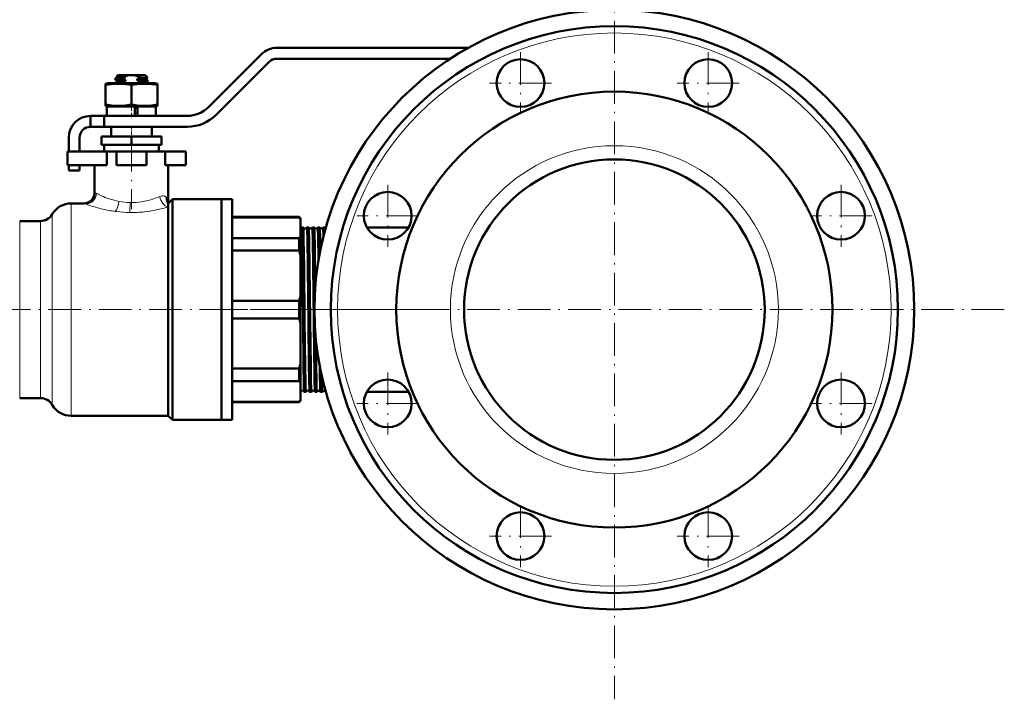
# Model space of a CAD drawing. Extents: x -2073 to 2460, y -1948 to 865.
# Tile 79 of 83: x 2099 to 2460, y -559 to -310. Entities that reach past the tile are written whole.
import ezdxf

# ---------------------------------------------------------------- set-up
doc = ezdxf.new("R2010")
doc.units = 0
doc.linetypes.add('DASHDOT', pattern=[18.5, 12, -3, 0.5, -3])

msp = doc.modelspace()

# ---------------------------------------------------------------- linework, layer by layer
at = {"color": 7, "linetype": 'DASHDOT', "lineweight": 18}
for p, q in [((2317.27, -273.08), (2317.27, -559.17)), ((2282.83, -321.6), (2282.83, -344.35)), ((2351.71, -321.6), (2351.71, -344.35)), ((2294.21, -332.97), (2271.46, -332.97)), ((2363.09, -332.97), (2340.34, -332.97)), ((2140.12, -353.47), (2140.12, -379.27)), ((2234.12, -370.31), (2234.12, -393.06)), ((2400.42, -370.31), (2400.42, -393.06)), ((2245.5, -381.68), (2222.75, -381.68)), ((2411.8, -381.68), (2389.05, -381.68)), ((2214.12, -416.12), (2070.12, -416.12)), ((2460.31, -416.12), (2174.23, -416.12)), ((2244.88, -416.12), (2207.31, -416.12)), ((2234.12, -439.19), (2234.12, -461.94)), ((2400.42, -439.19), (2400.42, -461.94)), ((2245.5, -450.56), (2222.75, -450.56)), ((2411.8, -450.56), (2389.05, -450.56)), ((2282.83, -487.9), (2282.83, -510.65)), ((2351.71, -487.9), (2351.71, -510.65)), ((2294.21, -499.27), (2271.46, -499.27)), ((2363.09, -499.27), (2340.34, -499.27))]:
    msp.add_line(p, q, dxfattribs=at)
at = {"color": 7, "lineweight": 50}
for p, q in [((2263.68, -320.02), (2193.44, -320.02)), ((2187.78, -322.37), (2168.34, -341.8)), ((2193.44, -324.02), (2257.06, -324.02)), ((2171.17, -344.63), (2190.61, -325.19)), ((2134.12, -331.62), (2134.12, -331.36)), ((2134.13, -331.34), (2134.84, -330.93)), ((2134.82, -332.04), (2134.14, -331.64)), ((2135.12, -330.12), (2134.76, -330.49)), ((2134.82, -330.54), (2134.76, -330.5)), ((2134.82, -330.53), (2134.82, -330.95)), ((2134.82, -332.03), (2134.82, -332.45)), ((2138.91, -330.12), (2135.12, -330.12)), ((2137.98, -330.42), (2135.33, -330.42)), ((2136.59, -331.13), (2136.59, -331.4)), ((2137.98, -330.42), (2137.98, -330.68)), ((2137.98, -331.75), (2137.98, -332.18)), ((2138.91, -330.12), (2141.34, -330.12)), ((2145.12, -330.12), (2141.34, -330.12)), ((2142.26, -330.48), (2142.26, -330.42)), ((2143.27, -330.42), (2142.26, -330.42)), ((2143.27, -330.42), (2142.26, -330.48)), ((2142.26, -330.48), (2142.51, -330.53)), ((2142.26, -331.98), (2142.26, -331.55)), ((2145.12, -330.12), (2145.96, -330.96)), ((2145.4, -331.3), (2145.96, -330.98)), ((2145.42, -331.29), (2145.42, -331.7)), ((2146.11, -332.09), (2145.42, -331.69)), ((2146.12, -332.37), (2146.12, -332.11)), ((2131.52, -333.02), (2130.62, -333.26)), ((2130.62, -333.66), (2130.62, -333.26)), ((2130.62, -333.66), (2130.62, -340.89)), ((2140.12, -333.02), (2131.52, -333.02)), ((2134.12, -333.02), (2134.12, -332.86)), ((2134.13, -332.84), (2134.84, -332.44)), ((2136.59, -332.63), (2136.59, -332.9)), ((2148.72, -333.02), (2140.12, -333.02)), ((2140.12, -333.66), (2140.12, -340.89)), ((2143.65, -332.6), (2143.65, -332.33)), ((2145.4, -332.8), (2146.11, -332.39)), ((2145.42, -332.79), (2145.42, -333.02)), ((2149.62, -333.26), (2148.72, -333.02)), ((2149.62, -333.26), (2149.62, -333.66)), ((2149.62, -333.66), (2149.62, -340.89)), ((2130.62, -340.89), (2130.62, -341.28)), ((2130.62, -341.28), (2131.52, -341.52)), ((2140.12, -341.52), (2131.12, -341.52)), ((2131.12, -341.52), (2131.12, -345.02)), ((2140.12, -341.52), (2131.52, -341.52)), ((2141.32, -341.52), (2140.12, -341.52)), ((2148.72, -341.52), (2140.12, -341.52)), ((2141.32, -341.52), (2141.32, -345.02)), ((2142.32, -342.04), (2142.26, -342.05)), ((2142.26, -342.48), (2142.26, -342.05)), ((2142.26, -342.05), (2142.32, -342.05)), ((2142.26, -342.48), (2142.32, -342.49)), ((2142.32, -342.48), (2142.26, -342.48)), ((2149.12, -341.52), (2142.32, -341.52)), ((2142.32, -345.02), (2142.32, -341.52)), ((2148.72, -341.52), (2149.62, -341.28)), ((2149.12, -341.52), (2149.12, -345.02)), ((2149.62, -341.28), (2149.62, -340.89)), ((2125.12, -345.02), (2130.12, -345.02)), ((2125.12, -349.02), (2125.12, -345.02)), ((2160.57, -345.02), (2130.12, -345.02)), ((2130.12, -349.02), (2130.12, -345.02)), ((2140.12, -345.02), (2131.12, -345.02)), ((2141.32, -345.02), (2140.12, -345.02)), ((2142.32, -343.54), (2142.26, -343.55)), ((2142.26, -343.98), (2142.26, -343.55)), ((2142.26, -343.55), (2142.32, -343.55)), ((2142.26, -343.98), (2142.32, -343.99)), ((2142.32, -343.98), (2142.26, -343.98)), ((2149.12, -345.02), (2142.32, -345.02)), ((2125.12, -349.02), (2130.12, -349.02)), ((2130.12, -349.02), (2160.57, -349.02)), ((2132.62, -349.02), (2132.62, -352.62)), ((2147.62, -349.02), (2147.62, -352.62)), ((2117.12, -353.02), (2117.12, -358.12)), ((2121.12, -358.12), (2121.12, -353.02)), ((2140.12, -352.62), (2129.12, -352.62)), ((2129.12, -355.62), (2129.12, -352.62)), ((2151.12, -352.62), (2140.12, -352.62)), ((2140.12, -355.62), (2140.12, -352.62)), ((2151.12, -355.62), (2151.12, -352.62)), ((2140.12, -355.62), (2129.12, -355.62)), ((2130.12, -355.62), (2130.12, -358.12)), ((2151.12, -355.62), (2140.12, -355.62)), ((2150.12, -358.12), (2150.12, -355.62)), ((2116.62, -358.12), (2131.05, -358.12)), ((2116.62, -363.12), (2116.62, -358.12)), ((2130.12, -358.12), (2140.12, -358.12)), ((2134.62, -358.12), (2131.05, -358.12)), ((2131.05, -363.12), (2131.05, -358.12)), ((2134.62, -358.12), (2145.62, -358.12)), ((2134.62, -363.12), (2134.62, -358.12)), ((2140.12, -358.12), (2150.12, -358.12)), ((2152.45, -358.12), (2145.62, -358.12)), ((2145.62, -363.12), (2145.62, -358.12)), ((2152.45, -363.12), (2152.45, -358.12)), ((2152.45, -358.12), (2160.12, -358.12)), ((2160.12, -363.12), (2160.12, -358.12)), ((2116.62, -363.12), (2131.05, -363.12)), ((2117.12, -363.12), (2117.12, -365.02)), ((2121.12, -365.02), (2121.12, -363.12)), ((2126.62, -363.12), (2126.62, -373.12)), ((2134.62, -363.12), (2145.62, -363.12)), ((2152.45, -363.12), (2160.12, -363.12)), ((2153.62, -363.12), (2153.62, -377.12)), ((2117.12, -365.02), (2121.12, -365.02)), ((2155.12, -375.62), (2153.62, -377.12)), ((2173.12, -375.62), (2155.12, -375.62)), ((2155.12, -375.62), (2155.12, -416.12)), ((2173.12, -416.12), (2173.12, -375.62)), ((2177.12, -375.62), (2173.12, -375.62)), ((2173.12, -375.62), (2173.12, -416.12)), ((2177.12, -375.62), (2177.12, -416.12)), ((2122.62, -377.12), (2117.98, -377.12)), ((2153.62, -377.12), (2153.62, -377.5)), ((2153.62, -377.5), (2153.62, -378.45)), ((2153.62, -378.45), (2153.62, -455.12)), ((2177.12, -382.12), (2201.62, -382.12)), ((2201.62, -382.28), (2177.12, -382.28)), ((2201.62, -382.12), (2201.62, -382.28)), ((2202.12, -382.62), (2201.62, -382.12)), ((2202.12, -382.99), (2202.12, -382.62)), ((2106.72, -383.62), (2099.12, -383.62)), ((2202.12, -389.21), (2202.12, -382.99)), ((2203.11, -385.97), (2202.51, -385.97)), ((2205.12, -385.97), (2204.5, -385.97)), ((2207.14, -385.97), (2206.48, -385.97)), ((2209.16, -385.97), (2208.46, -385.97)), ((2209.17, -385.98), (2209.16, -385.97)), ((2210.44, -385.97), (2210.44, -385.98)), ((2211.18, -385.97), (2210.44, -385.97)), ((2211.19, -385.98), (2211.18, -385.97)), ((2241.75, -385.97), (2226.5, -385.97)), ((2177.12, -389.92), (2201.62, -389.92)), ((2201.62, -389.92), (2201.62, -394.46)), ((2202.12, -396.18), (2202.12, -389.21)), ((2201.62, -394.46), (2177.12, -394.46)), ((2202.12, -411.19), (2202.12, -396.18)), ((2202.12, -416.12), (2202.12, -411.19)), ((2177.12, -412.91), (2201.62, -412.91)), ((2201.62, -412.91), (2201.62, -416.12)), ((2155.12, -416.12), (2155.12, -456.62)), ((2173.12, -456.62), (2173.12, -416.12)), ((2173.12, -416.12), (2173.12, -456.62)), ((2177.12, -416.12), (2177.12, -456.62)), ((2201.62, -416.12), (2201.62, -419.33)), ((2202.12, -421.05), (2202.12, -416.12)), ((2201.62, -419.33), (2177.12, -419.33)), ((2202.12, -436.07), (2202.12, -421.05)), ((2202.12, -443.04), (2202.12, -436.07)), ((2177.12, -437.79), (2201.62, -437.79)), ((2201.62, -437.79), (2201.62, -442.33)), ((2201.62, -442.33), (2177.12, -442.33)), ((2202.12, -449.26), (2202.12, -443.04)), ((2204.11, -446.27), (2203.5, -446.27)), ((2206.13, -446.27), (2205.49, -446.27)), ((2208.15, -446.27), (2207.47, -446.27)), ((2208.16, -446.27), (2208.15, -446.27)), ((2209.45, -446.27), (2209.45, -446.27)), ((2210.17, -446.27), (2209.45, -446.27)), ((2210.18, -446.27), (2210.17, -446.27)), ((2211.43, -446.27), (2211.43, -446.27)), ((2211.45, -446.27), (2211.43, -446.27)), ((2241.75, -446.27), (2226.5, -446.27)), ((2099.12, -448.62), (2106.72, -448.62)), ((2177.12, -449.97), (2201.62, -449.97)), ((2177.12, -450.12), (2201.62, -450.12)), ((2202.12, -449.62), (2201.62, -450.12)), ((2201.62, -449.97), (2201.62, -450.12)), ((2202.12, -449.62), (2202.12, -449.26)), ((2117.98, -455.12), (2153.62, -455.12)), ((2153.62, -455.12), (2155.12, -456.62)), ((2155.12, -456.62), (2173.12, -456.62)), ((2177.12, -456.62), (2173.12, -456.62))]:
    msp.add_line(p, q, dxfattribs=at)
at = {"color": 7, "linetype": 'DASHDOT', "lineweight": 18, "ltscale": 0.019064}
msp.add_line((2140.12, -332.96), (2140.12, -333.72), dxfattribs=at)
at = {"color": 7, "linetype": 'DASHDOT', "lineweight": 18, "ltscale": 0.124063}
msp.add_line((2140.12, -345.44), (2140.12, -340.47), dxfattribs=at)
at = {"color": 7, "linetype": 'DASHDOT', "lineweight": 18, "ltscale": 0.108015}
msp.add_line((2140.12, -348.66), (2140.12, -352.98), dxfattribs=at)
at = {"color": 7, "lineweight": 18}
for p, q in [((2129.1, -374.33), (2129.12, -374.33)), ((2152.87, -374.91), (2152.9, -374.94)), ((2117.98, -416.12), (2117.98, -377.12)), ((2123.46, -377.43), (2122.62, -377.12)), ((2123.55, -377.46), (2123.46, -377.43)), ((2126.13, -378.31), (2125.84, -378.22)), ((2135.53, -376.4), (2135.55, -376.4)), ((2143.75, -376.56), (2143.78, -376.56)), ((2111.05, -416.12), (2111.05, -381.12)), ((2134.62, -380.15), (2134.19, -380.1)), ((2144.91, -380.24), (2144.83, -380.24)), ((2099.12, -416.12), (2099.12, -383.62)), ((2106.72, -383.62), (2106.72, -416.12)), ((2099.12, -448.62), (2099.12, -416.12)), ((2106.72, -416.12), (2106.72, -448.62)), ((2111.05, -451.12), (2111.05, -416.12)), ((2117.98, -455.12), (2117.98, -416.12))]:
    msp.add_line(p, q, dxfattribs=at)
at = {"color": 7, "linetype": 'DASHDOT', "lineweight": 18, "ltscale": 0.043604}
msp.add_line((2204.1, -416.12), (2202.36, -416.12), dxfattribs=at)
at = {"color": 7, "linetype": 'DASHDOT', "lineweight": 18, "ltscale": 0.04444}
msp.add_line((2206.12, -416.12), (2204.34, -416.12), dxfattribs=at)
at = {"color": 7, "linetype": 'DASHDOT', "lineweight": 18, "ltscale": 0.045422}
msp.add_line((2208.14, -416.12), (2206.32, -416.12), dxfattribs=at)
at = {"color": 7, "linetype": 'DASHDOT', "lineweight": 18, "ltscale": 0.046539}
msp.add_line((2210.16, -416.12), (2208.3, -416.12), dxfattribs=at)
at = {"color": 7, "lineweight": 50}
for points in [[(2136.59, -331.4), (2134.88, -331.5), (2134.35, -331.56), (2134.15, -331.6), (2134.13, -331.61), (2134.12, -331.62), (2134.12, -331.62)], [(2134.13, -331.34), (2134.17, -331.33), (2134.3, -331.3), (2135.14, -331.22), (2136.59, -331.13)], [(2135.33, -330.42), (2134.84, -330.46), (2134.77, -330.48), (2134.76, -330.48), (2134.76, -330.49)], [(2134.82, -332.03), (2134.82, -332.02), (2134.83, -332.01), (2134.85, -332), (2135.06, -331.96), (2135.55, -331.91), (2137.98, -331.75)], [(2134.83, -330.53), (2134.83, -330.53), (2134.83, -330.52), (2134.84, -330.51), (2134.88, -330.49), (2135.33, -330.42)], [(2137.98, -330.68), (2136.17, -330.78), (2135.49, -330.83), (2134.95, -330.9), (2134.86, -330.92), (2134.84, -330.94)], [(2137.98, -332.18), (2135.82, -332.3), (2135.23, -332.36), (2134.9, -332.41), (2134.84, -332.44)], [(2142.26, -331.55), (2144.06, -331.46), (2145.05, -331.37), (2145.33, -331.33), (2145.4, -331.3)], [(2145.42, -331.7), (2145.42, -331.7), (2145.42, -331.71), (2145.41, -331.71), (2145.39, -331.72), (2145.18, -331.77), (2144.78, -331.81), (2143.54, -331.9), (2142.26, -331.98)], [(2145.96, -330.98), (2145.93, -330.98), (2145.82, -331), (2145.02, -331.05), (2143.63, -331.11)], [(2143.65, -332.33), (2145.37, -332.22), (2145.9, -332.17), (2146.1, -332.13), (2146.11, -332.12), (2146.12, -332.11), (2146.12, -332.11), (2146.12, -332.11)], [(2140.12, -333.66), (2138.05, -333.4), (2136.24, -333.28), (2134.5, -333.28), (2132.7, -333.4), (2130.62, -333.66)], [(2134.13, -332.84), (2134.17, -332.83), (2134.3, -332.8), (2135.14, -332.72), (2136.59, -332.63)], [(2136.59, -332.9), (2135.16, -332.98), (2134.63, -333.02)], [(2149.62, -333.66), (2147.55, -333.4), (2145.74, -333.28), (2144.01, -333.28), (2142.2, -333.4), (2140.12, -333.66)], [(2142.88, -333.02), (2144.57, -332.91), (2145.24, -332.84), (2145.37, -332.81), (2145.4, -332.8)], [(2146.11, -332.39), (2146.07, -332.41), (2145.94, -332.44), (2145.1, -332.52), (2143.65, -332.6)], [(2140.12, -340.89), (2138.05, -341.15), (2136.24, -341.27), (2134.5, -341.27), (2132.7, -341.15), (2130.62, -340.89)], [(2149.62, -340.89), (2147.55, -341.15), (2145.74, -341.27), (2144.01, -341.27), (2142.2, -341.15), (2140.12, -340.89)], [(2152.9, -374.94), (2153.2, -375.33), (2153.41, -375.78), (2153.55, -376.29), (2153.6, -376.7), (2153.62, -377.12)], [(2203.35, -442.58), (2203.25, -437.16), (2203.05, -419.94), (2202.84, -400.56), (2202.68, -390.26), (2202.6, -387.14), (2202.54, -386.11), (2202.52, -385.99), (2202.52, -385.98), (2202.51, -385.97), (2202.51, -385.97), (2202.51, -385.97)], [(2203.95, -442.58), (2203.86, -437.18), (2203.65, -419.98), (2203.44, -400.56), (2203.28, -390.23), (2203.2, -387.14), (2203.14, -386.16), (2203.12, -386.02), (2203.12, -385.98)], [(2205.33, -442.58), (2205.22, -435.61), (2205.05, -421.61), (2204.82, -400.67), (2204.67, -390.17), (2204.58, -387.1), (2204.53, -386.13), (2204.51, -386), (2204.5, -385.98), (2204.5, -385.98), (2204.5, -385.97), (2204.5, -385.97)], [(2205.97, -442.58), (2205.88, -437.19), (2205.67, -419.96), (2205.45, -400.6), (2205.29, -390.21), (2205.21, -387.13), (2205.16, -386.15), (2205.14, -386.01), (2205.13, -385.98)], [(2207.32, -442.58), (2207.26, -439.59), (2207.15, -431.93), (2206.91, -409.86), (2206.81, -400.59), (2206.65, -390.25), (2206.57, -387.14), (2206.51, -386.1), (2206.49, -385.99), (2206.49, -385.98), (2206.48, -385.97), (2206.48, -385.97), (2206.48, -385.97)], [(2207.55, -407.79), (2207.36, -393.05), (2207.25, -387.58), (2207.19, -386.38), (2207.15, -386), (2207.15, -385.98)], [(2208.75, -397.92), (2208.61, -389.03), (2208.54, -386.77), (2208.5, -386.18), (2208.48, -386), (2208.47, -385.98), (2208.47, -385.98), (2208.47, -385.97), (2208.46, -385.97)], [(2209.41, -394.39), (2209.31, -389.16), (2209.23, -386.66), (2209.19, -386.09), (2209.17, -386), (2209.17, -385.98)], [(2210.59, -389.17), (2210.5, -386.49), (2210.46, -386.03), (2210.46, -385.99), (2210.45, -385.98), (2210.45, -385.98), (2210.45, -385.97), (2210.44, -385.97)], [(2211.25, -386.68), (2211.21, -386.08), (2211.19, -386), (2211.19, -385.98)], [(2207.99, -442.58), (2207.88, -436), (2207.76, -426.83)], [(2203.49, -446.26), (2203.48, -446.17), (2203.44, -445.74), (2203.41, -444.98), (2203.35, -442.58)], [(2204.11, -446.27), (2204.11, -446.27), (2204.11, -446.27), (2204.11, -446.27), (2204.1, -446.25), (2204.08, -446.08), (2204.01, -444.59), (2203.95, -442.58)], [(2205.48, -446.26), (2205.48, -446.25), (2205.46, -446.18), (2205.43, -445.75), (2205.4, -445), (2205.33, -442.58)], [(2206.13, -446.27), (2206.13, -446.27), (2206.13, -446.27), (2206.12, -446.27), (2206.12, -446.25), (2206.09, -446.08), (2206.02, -444.59), (2205.97, -442.58)], [(2207.47, -446.27), (2207.46, -446.25), (2207.45, -446.19), (2207.42, -445.77), (2207.38, -445.01), (2207.32, -442.58)], [(2208.15, -446.27), (2208.15, -446.27), (2208.15, -446.27), (2208.14, -446.27), (2208.14, -446.25), (2208.11, -446.08), (2208.04, -444.59), (2207.99, -442.58)], [(2209.45, -446.27), (2209.44, -446.25), (2209.43, -446.19), (2209.4, -445.78), (2209.36, -445.02), (2209.3, -442.58)], [(2210.17, -446.27), (2210.17, -446.27), (2210.17, -446.27), (2210.16, -446.27), (2210.16, -446.25), (2210.13, -446.04), (2210.05, -444.25), (2210.01, -442.58)], [(2211.43, -446.27), (2211.43, -446.26), (2211.42, -446.24), (2211.4, -446.09)]]:
    msp.add_lwpolyline(points, dxfattribs=at)
at = {"color": 7, "lineweight": 18}
for points in [[(2150.54, -374.59), (2150.99, -374.44), (2151.42, -374.37), (2151.82, -374.39), (2152.09, -374.45), (2152.35, -374.54), (2152.63, -374.7), (2152.87, -374.91)], [(2153.62, -378.45), (2152.06, -378.89), (2150.35, -379.31), (2148.67, -379.67), (2146.91, -379.97), (2144.91, -380.24)]]:
    msp.add_lwpolyline(points, dxfattribs=at)
at = {"color": 7, "lineweight": 50}
for centre, radius in [((2317.27, -416.12), 110.03), ((2317.27, -416.12), 104.03), ((2282.83, -332.97), 8.75), ((2351.71, -332.97), 8.75), ((2317.27, -416.12), 80), ((2317.27, -416.12), 55.15), ((2234.12, -381.68), 8.75), ((2400.42, -381.68), 8.75), ((2234.12, -450.56), 8.75), ((2400.42, -450.56), 8.75), ((2282.83, -499.27), 8.75), ((2351.71, -499.27), 8.75)]:
    msp.add_circle(centre, radius, dxfattribs=at)
at = {"color": 7, "lineweight": 18}
for radius in [101.53, 60.15]:
    msp.add_circle((2317.27, -416.12), radius, dxfattribs=at)
at = {"color": 7, "lineweight": 50}
for centre, radius, start, end in [((2193.44, -328.02), 8, 90, 135), ((2193.44, -328.02), 4, 90, 135), ((2134.14, -331.36), 0.0203, 109.9063, 167.2623), ((2134.15, -331.62), 0.0248, 192.3602, 250.3641), ((2134.76, -330.49), 0.00746, 137.0131, 258.8467), ((2142.6, -347.13), 17.08, 105.6584, 110.5823), ((2140.61, -318.48), 13.53, 252.6988, 258.7974), ((2142.6, -348.63), 17.08, 105.6584, 110.5823), ((2140.51, -336.61), 6.68, 103.8972, 112.2168), ((2139.73, -336.61), 6.68, 67.7832, 76.1028), ((2137.98, -316.03), 16.1, 285.4046, 290.5381), ((2139.81, -344.67), 12.93, 72.6833, 79.0623), ((2134.09, -266.91), 64.18, 277.5336, 278.223), ((2138, -340.6), 11.03, 59.3221, 65.8829), ((2145.96, -330.97), 0.00656, 271.1593, 39.6335), ((2146.1, -332.11), 0.0203, 12.7377, 70.0937), ((2134.14, -332.86), 0.0203, 109.9063, 167.2623), ((2141.23, -317.79), 15.81, 252.9195, 254.5489), ((2137.88, -317.21), 16.43, 285.8665, 290.5815), ((2146.1, -332.37), 0.0248, 289.6359, 347.6398), ((2160.57, -334.02), 11, 270, 315), ((2125.12, -353.02), 8, 90, 180), ((2160.57, -334.02), 15, 270, 315), ((2125.12, -353.02), 4, 90, 180), ((2122.62, -373.12), 4, 270, 360), ((2117.98, -385.12), 8, 90, 150), ((2106.72, -378.62), 5, 270, 330), ((2193.93, -388.2), 9.71, 32.4772, 37.6198), ((2201.81, -385.74), 0.735, 295.1987, 340.2383), ((2202.52, -385.99), 0.0179, 119.249, 174.5097), ((2203.1, -385.99), 0.0138, 9.0517, 66.2202), ((2203.8, -385.7), 0.743, 202.6128, 277.4365), ((2203.8, -385.7), 0.741, 277.182, 337.4568), ((2204.5, -385.99), 0.0135, 114.0766, 171.0228), ((2205.12, -385.98), 0.0111, 12.714, 70.4662), ((2205.8, -385.66), 0.744, 205.3957, 277.4047), ((2205.8, -385.66), 0.742, 277.2119, 334.6773), ((2206.49, -385.98), 0.0108, 109.6891, 167.1976), ((2207.14, -385.98), 0.00911, 17.0492, 74.5309), ((2207.8, -385.63), 0.744, 208.2695, 277.3846), ((2207.8, -385.63), 0.743, 277.2322, 331.7869), ((2208.47, -385.98), 0.00891, 106.1125, 163.0129), ((2209.8, -385.59), 0.745, 211.272, 277.3683), ((2209.8, -385.59), 0.743, 277.2458, 328.7874), ((2211.8, -385.56), 0.741, 214.3114, 236.573), ((2193.93, -383.99), 9.71, 322.3802, 327.5228), ((2168.21, -405.1), 35.06, 14.7323, 17.6624), ((2168.21, -402.28), 35.06, 342.3376, 345.2677), ((2168.21, -429.97), 35.06, 14.7323, 17.6624), ((2168.21, -427.15), 35.06, 342.3376, 345.2677), ((3029.64, -425.71), 820.52, 180.77422, 181.17853), ((2722.29, -431.33), 512.41, 181.0232, 181.2587), ((2193.93, -448.25), 9.71, 32.4772, 37.6198), ((2202.8, -446.53), 0.743, 88.8673, 156.1532), ((2202.8, -446.53), 0.742, 21.2428, 89.119), ((2203.51, -446.26), 0.0155, 187.1199, 243.4704), ((2204.11, -446.26), 0.0123, 291.5728, 349.086), ((2204.8, -446.57), 0.742, 88.8614, 156.0408), ((2204.8, -446.57), 0.742, 23.9478, 89.0908), ((2205.49, -446.26), 0.012, 190.7934, 248.1986), ((2206.13, -446.26), 0.0102, 287.9033, 345.4564), ((2206.8, -446.6), 0.743, 88.8904, 153.1901), ((2206.8, -446.6), 0.743, 26.7816, 89.0659), ((2207.48, -446.26), 0.00976, 194.7595, 252.2813), ((2208.8, -446.64), 0.744, 88.9096, 150.2603), ((2208.8, -446.64), 0.744, 29.7238, 89.0488), ((2210.8, -446.67), 0.744, 88.9255, 147.1993), ((2210.8, -446.67), 0.744, 32.794, 89.0315), ((2106.72, -453.62), 5, 30, 90), ((2117.98, -447.12), 8, 210, 270), ((2193.93, -444.05), 9.71, 322.3802, 327.5228)]:
    msp.add_arc(centre, radius, start, end, dxfattribs=at)
at = {"color": 7, "lineweight": 18}
for centre, radius, start, end in [((2133.54, -360.87), 14.07, 240.5599, 243.5271), ((2145.55, -336.9), 40.88, 243.4383, 246.284), ((2142.57, -344.09), 33.11, 246.0145, 251.2602), ((2140.92, -349.05), 27.87, 251.2071, 258.8605), ((2145.5, -315.07), 66.14, 250.6172, 252.704), ((2142.27, -325.3), 55.41, 253.0625, 256.6919), ((2140.88, -331.43), 49.12, 256.6244, 262.172), ((2140.08, -352.46), 24.36, 259.2698, 268.9287), ((2140.17, -351.14), 25.69, 268.7901, 269.8962), ((2140.23, -353.1), 23.73, 269.7459, 278.5489), ((2140.12, -336.33), 44.17, 262.8469, 269.1715), ((2140.14, -336.54), 43.96, 269.1384, 276.1259)]:
    msp.add_arc(centre, radius, start, end, dxfattribs=at)
for centre, major_axis, ratio, start_param, end_param in [((2123.46, -373.46), (-1.46, -3.73), 0.945613, 0.39171, 1.924602), ((2160.28, -300.32), (-26.27, -75.47), 0.479604, 0.250036, 0.408154), ((2153.62, -374.59), (1.24, -3.8), 0.75544, 4.471603, 5.876861), ((2156.65, -374.91), (-2.44, -3.17), 0.915708, 5.326005, 6.056427), ((2134.19, -376.4), (-0.59, -3.96), 0.335677, 0.418583, 1.620882), ((2139.48, -376.84), (-0.07, -4), 0.036759, 0.419142, 1.571398)]:
    msp.add_ellipse(centre, major_axis=major_axis, ratio=ratio, start_param=start_param, end_param=end_param, dxfattribs=at)

doc.saveas('drawing.dxf')
